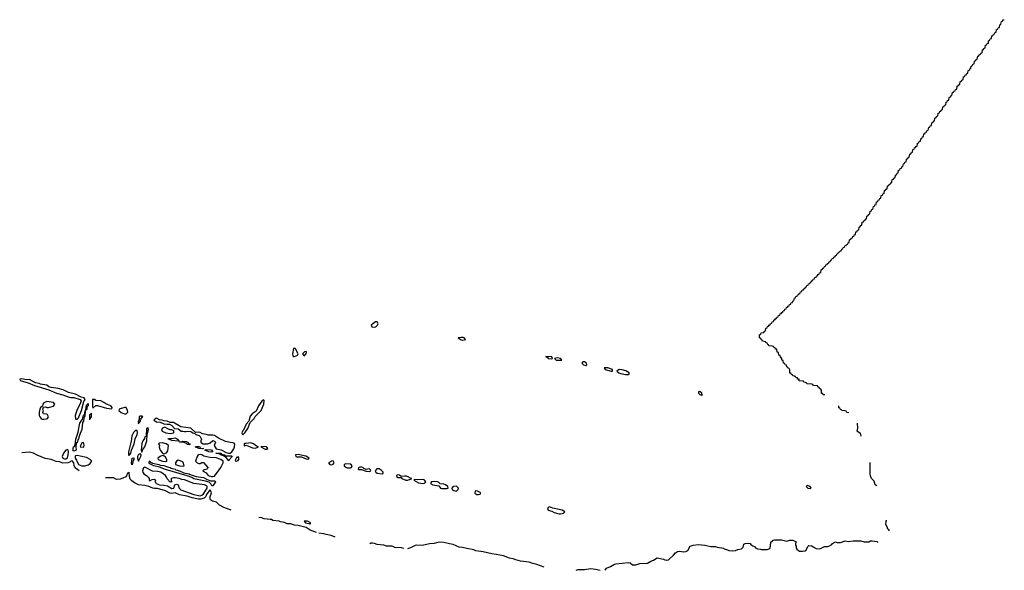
# Model space of a CAD drawing. Header units: inches. Extents: x 2722057 to 2913084, y 892730 to 1030005.
# Tile 175 of 231: x 2900625 to 2913084, y 892730 to 899696. Entities that reach past the tile are written whole.
import ezdxf

# ---------------------------------------------------------------- set-up
doc = ezdxf.new("R2010")
doc.units = ezdxf.units.IN
doc.header["$MEASUREMENT"] = 0
doc.layers.add('C9809', color=7, linetype='Continuous')
doc.layers.add('C9819', color=7, linetype='Continuous')

msp = doc.modelspace()

# ---------------------------------------------------------------- linework, layer by layer
at = {"layer": 'C9809', "color": 2}
for points, elevation in [([(2905150, 895875), (2905126, 895874), (2905092, 895850), (2905072, 895830), (2905082, 895810), (2905110, 895807), (2905130, 895811), (2905153, 895830), (2905159, 895850)], 2), ([(2906210, 895677), (2906174, 895670), (2906210, 895647), (2906230, 895643), (2906250, 895646), (2906266, 895650), (2906248, 895670), (2906235, 895675)], 2), ([(2904090, 895538), (2904077, 895470), (2904083, 895443), (2904092, 895432), (2904130, 895446), (2904138, 895450), (2904148, 895470), (2904115, 895530), (2904110, 895535)], 2), ([(2904250, 895498), (2904230, 895495), (2904202, 895470), (2904214, 895450), (2904230, 895445), (2904250, 895474), (2904255, 895490)], 2), ([(2907284, 895436), (2907282, 895430), (2907302, 895422), (2907314, 895410), (2907350, 895406), (2907366, 895410), (2907358, 895430)], 2), ([(2907430, 895417), (2907394, 895410), (2907414, 895390), (2907470, 895387), (2907486, 895390), (2907466, 895410)], 2), ([(2907770, 895369), (2907750, 895368), (2907738, 895350), (2907758, 895330), (2907790, 895323), (2907802, 895330), (2907797, 895350)], 2), ([(2908030, 895293), (2908022, 895290), (2908032, 895270), (2908110, 895248), (2908126, 895250), (2908128, 895270), (2908066, 895290)], 2), ([(2908211, 895269), (2908182, 895250), (2908205, 895230), (2908230, 895219), (2908290, 895206), (2908330, 895208), (2908338, 895210), (2908337, 895230), (2908295, 895255), (2908250, 895267)], 2), ([(2900650, 895152), (2900625, 895150), (2900632, 895130), (2900730, 895100), (2900810, 895068), (2900995, 895015), (2901089, 894969), (2901172, 894952), (2901250, 894920), (2901270, 894915), (2901310, 894915), (2901391, 894891), (2901402, 894870), (2901396, 894850), (2901347, 894753), (2901326, 894690), (2901330, 894642), (2901350, 894642), (2901370, 894657), (2901408, 894750), (2901435, 894865), (2901453, 894890), (2901442, 894910), (2901401, 894921), (2901330, 894957), (2901241, 894981), (2901173, 895013), (2901110, 895030), (2901022, 895042), (2900993, 895053), (2900970, 895072), (2900890, 895085), (2900870, 895094), (2900823, 895103), (2900750, 895142), (2900710, 895139)], 2), ([(2909230, 894993), (2909214, 894990), (2909216, 894970), (2909230, 894956), (2909250, 894946), (2909266, 894950), (2909258, 894958), (2909255, 894970)], 2), ([(2900970, 894865), (2900950, 894859), (2900930, 894849), (2900916, 894830), (2900914, 894806), (2900890, 894788), (2900881, 894770), (2900872, 894730), (2900871, 894690), (2900881, 894670), (2900898, 894650), (2900910, 894644), (2900930, 894641), (2900970, 894646), (2900978, 894650), (2900988, 894670), (2900976, 894696), (2900970, 894706), (2900928, 894708), (2900920, 894720), (2900918, 894730), (2900926, 894750), (2900918, 894770), (2900926, 894794), (2900950, 894798), (2900970, 894791), (2900990, 894791), (2901052, 894808), (2901069, 894830), (2901052, 894852)], 2), ([(2901470, 894755), (2901462, 894762), (2901470, 894818), (2901490, 894839), (2901493, 894830), (2901490, 894810), (2901477, 894803)], -2), ([(2901545, 894890), (2901544, 894804), (2901550, 894782), (2901587, 894813), (2901610, 894815), (2901722, 894782), (2901790, 894774), (2901795, 894790), (2901777, 894810), (2901716, 894836), (2901690, 894854), (2901650, 894872), (2901590, 894880), (2901570, 894889)], 2), ([(2903710, 894888), (2903690, 894869), (2903648, 894812), (2903615, 894745), (2903567, 894710), (2903541, 894679), (2903523, 894617), (2903490, 894579), (2903456, 894504), (2903443, 894490), (2903436, 894470), (2903442, 894450), (2903450, 894446), (2903474, 894470), (2903510, 894525), (2903542, 894598), (2903590, 894651), (2903604, 894676), (2903679, 894750), (2903713, 894830), (2903719, 894879)], 2), ([(2901310, 894237), (2901303, 894243), (2901301, 894270), (2901307, 894290), (2901319, 894301), (2901325, 894315), (2901336, 894390), (2901363, 894477), (2901379, 894550), (2901384, 894590), (2901420, 894640), (2901430, 894691), (2901442, 894698), (2901447, 894713), (2901453, 894753), (2901450, 894678), (2901438, 894662), (2901430, 894615), (2901421, 894599), (2901410, 894510), (2901381, 894439), (2901370, 894395), (2901360, 894380), (2901350, 894344), (2901338, 894342), (2901333, 894290), (2901339, 894250), (2901330, 894244)], -2), ([(2901530, 894718), (2901519, 894701), (2901510, 894699), (2901507, 894690), (2901510, 894634), (2901533, 894670), (2901534, 894710)], 2), ([(2901950, 894789), (2901882, 894770), (2901881, 894750), (2901908, 894728), (2901950, 894708), (2901970, 894711), (2901994, 894730), (2901989, 894750), (2901970, 894789)], 2), ([(2902150, 894682), (2902138, 894670), (2902136, 894644), (2902124, 894610), (2902130, 894582), (2902137, 894603), (2902150, 894612), (2902157, 894643), (2902174, 894666), (2902182, 894670), (2902170, 894679)], 2), ([(2902350, 894654), (2902322, 894630), (2902354, 894610), (2902403, 894603), (2902450, 894585), (2902490, 894578), (2902520, 894580), (2902550, 894562), (2902585, 894525), (2902630, 894518), (2902670, 894491), (2902690, 894491), (2902710, 894485), (2902730, 894485), (2902750, 894491), (2902790, 894486), (2902814, 894470), (2902842, 894462), (2902854, 894450), (2902895, 894435), (2902910, 894422), (2902925, 894390), (2902918, 894370), (2902918, 894350), (2902943, 894330), (2903006, 894330), (2903036, 894344), (2903070, 894372), (2903090, 894362), (2903102, 894350), (2903085, 894310), (2903110, 894267), (2903174, 894254), (2903239, 894219), (2903270, 894210), (2903290, 894214), (2903310, 894229), (2903333, 894267), (2903342, 894290), (2903346, 894326), (2903338, 894338), (2903270, 894350), (2903230, 894361), (2903141, 894401), (2903090, 894434), (2903070, 894439), (2903010, 894441), (2902990, 894449), (2902938, 894458), (2902910, 894472), (2902890, 894476), (2902850, 894475), (2902790, 894529), (2902665, 894545), (2902570, 894602), (2902530, 894598), (2902490, 894616), (2902450, 894619), (2902426, 894630), (2902393, 894633), (2902366, 894650)], 2), ([(2902090, 894499), (2902085, 894495), (2902066, 894474), (2902044, 894430), (2902036, 894364), (2902001, 894230), (2902001, 894190), (2902010, 894184), (2902033, 894210), (2902041, 894250), (2902073, 894330), (2902085, 894395), (2902111, 894449), (2902116, 894470), (2902110, 894499)], 2), ([(2902250, 894538), (2902237, 894523), (2902230, 894522), (2902223, 894430), (2902219, 894421), (2902210, 894417), (2902203, 894397), (2902183, 894370), (2902170, 894334), (2902163, 894250), (2902170, 894225), (2902183, 894257), (2902207, 894290), (2902233, 894370), (2902239, 894450), (2902253, 894510)], 2), ([(2902470, 894535), (2902450, 894535), (2902431, 894529), (2902418, 894510), (2902428, 894490), (2902476, 894470), (2902530, 894459), (2902570, 894468), (2902575, 894470), (2902575, 894495), (2902550, 894508), (2902530, 894508), (2902498, 894518)], 2), ([(2901427, 894347), (2901410, 894344), (2901395, 894310), (2901392, 894290), (2901430, 894288), (2901435, 894290), (2901442, 894310), (2901436, 894336)], 2), ([(2902430, 894342), (2902390, 894338), (2902382, 894330), (2902392, 894310), (2902391, 894289), (2902401, 894250), (2902430, 894211), (2902450, 894202), (2902482, 894218), (2902500, 894240), (2902509, 894310), (2902478, 894330)], 2), ([(2902630, 894362), (2902550, 894373), (2902509, 894390), (2902502, 894398), (2902514, 894394), (2902521, 894399), (2902550, 894399), (2902590, 894407), (2902610, 894399), (2902623, 894390), (2902633, 894373), (2902642, 894370), (2902638, 894362)], -2), ([(2902770, 894318), (2902750, 894321), (2902734, 894334), (2902704, 894345), (2902650, 894350), (2902646, 894354), (2902670, 894354), (2902690, 894362), (2902730, 894358), (2902751, 894350), (2902757, 894337), (2902778, 894330), (2902778, 894322)], -2), ([(2903550, 894344), (2903490, 894333), (2903470, 894334), (2903466, 894330), (2903466, 894310), (2903470, 894305), (2903490, 894314), (2903570, 894278), (2903603, 894277), (2903630, 894282), (2903646, 894290), (2903620, 894300), (2903584, 894330)], 2), ([(2901230, 894257), (2901209, 894251), (2901178, 894210), (2901162, 894170), (2901170, 894149), (2901190, 894140), (2901210, 894141), (2901230, 894155), (2901240, 894190), (2901243, 894230), (2901237, 894250)], 2), ([(2902150, 894209), (2902142, 894198), (2902130, 894193), (2902117, 894170), (2902114, 894150), (2902130, 894111), (2902158, 894170), (2902161, 894190)], 2), ([(2902936, 894265), (2902890, 894270), (2902847, 894293), (2902862, 894298), (2902890, 894297), (2902906, 894290), (2902905, 894285), (2902916, 894276), (2902950, 894269)], -2), ([(2903050, 894224), (2903018, 894230), (2902968, 894252), (2902983, 894257), (2903050, 894253), (2903070, 894229)], -2), ([(2903237, 894177), (2903310, 894177), (2903314, 894170), (2903274, 894126), (2903270, 894115), (2903238, 894158), (2903215, 894170), (2903216, 894176), (2903164, 894190), (2903159, 894199), (2903108, 894210), (2903126, 894214), (2903170, 894210), (2903180, 894200), (2903221, 894190), (2903222, 894182)], -2), ([(2903690, 894298), (2903674, 894290), (2903730, 894261), (2903750, 894262), (2903766, 894270), (2903746, 894290)], 2), ([(2901350, 894182), (2901330, 894178), (2901327, 894173), (2901328, 894150), (2901345, 894125), (2901370, 894067), (2901410, 894051), (2901452, 894052), (2901490, 894066), (2901517, 894083), (2901534, 894105), (2901536, 894110), (2901518, 894130), (2901470, 894156), (2901390, 894176)], 2), ([(2902050, 894065), (2902044, 894070), (2902039, 894090), (2902050, 894150), (2902070, 894151), (2902070, 894130), (2902061, 894119)], -2), ([(2903042, 893862), (2903090, 893862), (2903098, 893858), (2903102, 893850), (2903070, 893797), (2903058, 893798), (2903050, 893806), (2903045, 893825), (2903023, 893843), (2902977, 893857), (2902830, 893888), (2902803, 893903), (2902745, 893925), (2902470, 894005), (2902395, 894035), (2902324, 894050), (2902270, 894077), (2902263, 894090), (2902267, 894110), (2902270, 894114), (2902280, 894100), (2902306, 894086), (2902385, 894070), (2902402, 894062), (2902450, 894055), (2902497, 894037), (2902530, 894032), (2902543, 894023), (2902591, 894010), (2902602, 894002), (2902645, 893990), (2902703, 893963), (2902770, 893950), (2902782, 893942), (2902858, 893918), (2902950, 893902), (2902997, 893877)], -2), ([(2902430, 894182), (2902402, 894170), (2902372, 894150), (2902378, 894130), (2902432, 894110), (2902470, 894107), (2902488, 894110), (2902485, 894130), (2902470, 894162), (2902450, 894178)], 2), ([(2902630, 894124), (2902611, 894109), (2902596, 894090), (2902598, 894070), (2902645, 894050), (2902690, 894047), (2902706, 894050), (2902694, 894094), (2902684, 894104), (2902657, 894117)], 2), ([(2902910, 894195), (2902885, 894190), (2902871, 894170), (2902851, 894110), (2902870, 894091), (2902890, 894083), (2902910, 894081), (2902930, 894094), (2902950, 894094), (2903005, 894030), (2903002, 894018), (2902994, 894010), (2902950, 893998), (2902942, 893990), (2902945, 893985), (2902985, 893965), (2903011, 893930), (2903050, 893915), (2903070, 893915), (2903090, 893923), (2903150, 893999), (2903168, 894030), (2903198, 894090), (2903198, 894110), (2903170, 894130), (2903110, 894152), (2903030, 894158), (2902954, 894174), (2902928, 894190)], 2), ([(2903390, 894168), (2903381, 894159), (2903370, 894156), (2903355, 894130), (2903353, 894113), (2903370, 894111), (2903390, 894121), (2903399, 894130), (2903399, 894150)], 2), ([(2904150, 894196), (2904114, 894190), (2904118, 894170), (2904130, 894164), (2904190, 894166), (2904250, 894141), (2904270, 894138), (2904288, 894150), (2904246, 894174)], 2), ([(2904590, 894114), (2904570, 894109), (2904532, 894090), (2904548, 894068), (2904570, 894064), (2904590, 894071), (2904604, 894090)], 2), ([(2902210, 894034), (2902190, 894028), (2902177, 893990), (2902181, 893970), (2902196, 893950), (2902231, 893931), (2902251, 893910), (2902262, 893890), (2902262, 893870), (2902270, 893862), (2902300, 893880), (2902330, 893882), (2902342, 893870), (2902334, 893850), (2902345, 893845), (2902351, 893830), (2902392, 893810), (2902450, 893808), (2902497, 893797), (2902550, 893766), (2902575, 893770), (2902586, 893810), (2902610, 893818), (2902631, 893811), (2902641, 893770), (2902665, 893750), (2902827, 893690), (2902910, 893673), (2902930, 893680), (2902950, 893699), (2902996, 893770), (2902998, 893790), (2902990, 893800), (2902962, 893810), (2902830, 893827), (2902710, 893873), (2902677, 893877), (2902642, 893890), (2902590, 893901), (2902570, 893901), (2902542, 893890), (2902542, 893862), (2902552, 893848), (2902530, 893846), (2902490, 893886), (2902484, 893910), (2902469, 893930), (2902410, 893970), (2902370, 893982), (2902305, 893985)], 2), ([(2904750, 894079), (2904731, 894070), (2904731, 894050), (2904750, 894036), (2904770, 894028), (2904810, 894025), (2904822, 894030), (2904833, 894050), (2904814, 894074)], 2), ([(2904950, 894033), (2904930, 894033), (2904910, 894026), (2904906, 894010), (2904910, 894006), (2904950, 894006), (2905010, 893985), (2905050, 893979), (2905069, 893990), (2905063, 894003), (2905052, 894012), (2905007, 894007), (2904979, 894019), (2904966, 894030)], 2), ([(2905145, 894015), (2905121, 893990), (2905131, 893970), (2905150, 893957), (2905210, 893952), (2905222, 893958), (2905222, 893970), (2905198, 893998), (2905174, 894015)], 2), ([(2905410, 893937), (2905392, 893930), (2905398, 893910), (2905410, 893903), (2905450, 893902), (2905462, 893890), (2905510, 893871), (2905530, 893871), (2905570, 893882), (2905586, 893890), (2905559, 893899), (2905548, 893910), (2905520, 893920), (2905498, 893922), (2905450, 893915), (2905430, 893933)], 2), ([(2905622, 893878), (2905614, 893870), (2905670, 893836), (2905730, 893827), (2905746, 893834), (2905762, 893850), (2905749, 893870), (2905737, 893877), (2905655, 893875)], 2), ([(2905870, 893853), (2905834, 893850), (2905822, 893830), (2905852, 893810), (2905930, 893798), (2905951, 893771), (2905966, 893765), (2906030, 893764), (2906048, 893770), (2906042, 893790), (2906014, 893810), (2905990, 893818), (2905944, 893824), (2905924, 893844), (2905910, 893849)], 2), ([(2906153, 893793), (2906108, 893792), (2906091, 893770), (2906099, 893750), (2906130, 893735), (2906150, 893733), (2906170, 893747), (2906178, 893770)], 2), ([(2906410, 893736), (2906388, 893732), (2906386, 893706), (2906410, 893691), (2906430, 893687), (2906450, 893692), (2906462, 893710)], 2), ([(2907330, 893533), (2907314, 893526), (2907303, 893510), (2907312, 893490), (2907358, 893478), (2907390, 893462), (2907450, 893445), (2907470, 893443), (2907490, 893448), (2907506, 893454), (2907522, 893470), (2907488, 893490), (2907370, 893516)], 2), ([(2904266, 893350), (2904225, 893350), (2904242, 893330), (2904283, 893323), (2904290, 893318), (2904302, 893318), (2904308, 893330)], 2)]:
    msp.add_lwpolyline(points, close=True, dxfattribs=dict(at, elevation=elevation))
at = {"layer": 'C9809', "color": 2, "elevation": -2}
for points in [[(2910000, 895663), (2909986, 895670), (2909986, 895710), (2910000, 895717)], [(2901379, 893990), (2901326, 894026), (2901315, 894055), (2901310, 894090), (2901290, 894113), (2901270, 894111), (2901260, 894100), (2901232, 894088), (2901170, 894085), (2901130, 894102), (2901086, 894106), (2901022, 894130), (2900946, 894146), (2900846, 894186), (2900798, 894210), (2900750, 894225), (2900650, 894217)], [(2903299, 893490), (2903206, 893526), (2903154, 893554), (2903115, 893590), (2903064, 893604), (2903041, 893621), (2903036, 893636), (2903035, 893665), (2903050, 893710), (2903039, 893739), (2903030, 893746), (2902990, 893690), (2902978, 893662), (2902959, 893641), (2902912, 893628), (2902888, 893628), (2902806, 893646), (2902745, 893670), (2902646, 893686), (2902592, 893710), (2902550, 893702), (2902524, 893704), (2902470, 893735), (2902370, 893763), (2902330, 893763), (2902308, 893768), (2902258, 893790), (2902210, 893805), (2902130, 893810), (2902078, 893838), (2902043, 893863), (2902024, 893884), (2902014, 893914), (2902010, 893972), (2902000, 893960), (2901990, 893957), (2901976, 893924), (2901966, 893914), (2901930, 893894), (2901897, 893883), (2901850, 893880), (2901810, 893900), (2901710, 893899)], [(2904381, 893210), (2904299, 893239), (2904250, 893273), (2904150, 893298), (2904102, 893302), (2904050, 893318), (2904010, 893320), (2903975, 893335), (2903924, 893344), (2903910, 893352), (2903830, 893362), (2903810, 893372), (2903794, 893374), (2903720, 893380), (2903704, 893384), (2903690, 893395), (2903650, 893397)], [(2904618, 893150), (2904566, 893170), (2904501, 893181), (2904472, 893192), (2904410, 893198)], [(2905057, 893063), (2905070, 893077), (2905090, 893078), (2905110, 893075), (2905142, 893062), (2905230, 893052), (2905261, 893041), (2905330, 893038), (2905356, 893030), (2905363, 893023), (2905450, 893018), (2905483, 893010)], [(2907262, 892770), (2907170, 892805), (2907117, 892817), (2907070, 892834), (2906964, 892844), (2906901, 892861), (2906870, 892875), (2906824, 892884), (2906747, 892913), (2906652, 892932), (2906598, 892938), (2906490, 892965), (2906397, 892977), (2906370, 892990), (2906284, 893004), (2906230, 893019), (2906184, 893024), (2906110, 893058), (2906064, 893064), (2905990, 893082), (2905930, 893085), (2905870, 893067), (2905810, 893065), (2905717, 893043), (2905650, 893047), (2905630, 893045), (2905570, 893015), (2905530, 893003)], [(2908033, 892730), (2908050, 892756), (2908102, 892778), (2908150, 892807), (2908170, 892813), (2908330, 892830), (2908350, 892824), (2908381, 892801), (2908421, 892799), (2908470, 892816), (2908570, 892822), (2908610, 892845), (2908643, 892857), (2908690, 892887), (2908771, 892870), (2908790, 892862), (2908810, 892859), (2908836, 892864), (2908900, 892920), (2908924, 892950), (2908949, 892970), (2908970, 892974), (2909030, 892963), (2909054, 892966), (2909079, 892981), (2909110, 893037), (2909146, 893050), (2909210, 893055), (2909294, 893046), (2909370, 893033), (2909430, 893032), (2909450, 893021), (2909531, 893010), (2909541, 893001), (2909582, 892990), (2909600, 892980), (2909650, 892975), (2909681, 892979), (2909710, 892993), (2909759, 893001), (2909779, 893021), (2909790, 893062), (2909806, 893070), (2909850, 893075), (2909870, 893071), (2909877, 893057), (2909891, 893050), (2909900, 893040), (2909922, 893030), (2909936, 893016), (2909962, 893002), (2910000, 892996)], [(2907667, 892730), (2907690, 892739), (2907770, 892740), (2907850, 892753), (2907910, 892745), (2907971, 892730)]]:
    msp.add_lwpolyline(points, dxfattribs=at)
at = {"layer": 'C9819', "color": 2, "elevation": -2}
for points in [[(2910000, 895717), (2910002, 895718), (2910007, 895733), (2910042, 895738), (2910047, 895753), (2910062, 895758), (2910067, 895793), (2910082, 895798), (2910087, 895813), (2910102, 895818), (2910107, 895833), (2910122, 895838), (2910127, 895853), (2910142, 895858), (2910147, 895873), (2910162, 895878), (2910167, 895893), (2910182, 895898), (2910187, 895913), (2910202, 895918), (2910207, 895933), (2910222, 895938), (2910227, 895953), (2910242, 895958), (2910247, 895973), (2910262, 895978), (2910267, 895993), (2910282, 895998), (2910287, 896013), (2910302, 896018), (2910307, 896033), (2910322, 896038), (2910327, 896053), (2910342, 896058), (2910347, 896073), (2910362, 896078), (2910367, 896093), (2910382, 896098), (2910387, 896113), (2910402, 896118), (2910407, 896133), (2910422, 896138), (2910427, 896173), (2910442, 896178), (2910447, 896193), (2910462, 896198), (2910467, 896213), (2910482, 896218), (2910487, 896233), (2910502, 896238), (2910507, 896253), (2910522, 896258), (2910527, 896273), (2910542, 896278), (2910547, 896293), (2910562, 896298), (2910567, 896313), (2910582, 896318), (2910587, 896333), (2910602, 896338), (2910607, 896353), (2910622, 896358), (2910627, 896373), (2910642, 896378), (2910647, 896393), (2910662, 896398), (2910667, 896413), (2910682, 896418), (2910687, 896433), (2910702, 896438), (2910707, 896453), (2910722, 896458), (2910727, 896473), (2910742, 896478), (2910747, 896493), (2910762, 896498), (2910767, 896533), (2910782, 896538), (2910787, 896553), (2910802, 896558), (2910807, 896573), (2910822, 896578), (2910827, 896593), (2910842, 896598), (2910847, 896613), (2910862, 896618), (2910867, 896633), (2910882, 896638), (2910887, 896653), (2910902, 896658), (2910907, 896673), (2910922, 896678), (2910927, 896693), (2910942, 896698), (2910947, 896713), (2910962, 896718), (2910967, 896733), (2910982, 896738), (2910987, 896753), (2911002, 896758), (2911007, 896773), (2911022, 896778), (2911027, 896793), (2911042, 896798), (2911047, 896813), (2911062, 896818), (2911067, 896833), (2911082, 896838), (2911087, 896853), (2911102, 896858), (2911107, 896873), (2911122, 896878), (2911127, 896913), (2911142, 896918), (2911147, 896933), (2911162, 896938), (2911167, 896953), (2911182, 896958), (2911187, 896973), (2911202, 896978), (2911207, 897013), (2911222, 897018), (2911227, 897033), (2911242, 897038), (2911247, 897073), (2911262, 897078), (2911267, 897093), (2911282, 897098), (2911287, 897133), (2911302, 897138), (2911307, 897153), (2911322, 897158), (2911327, 897173), (2911342, 897178), (2911346, 897210), (2911362, 897218), (2911367, 897233), (2911382, 897238), (2911387, 897273), (2911402, 897278), (2911407, 897293), (2911422, 897298), (2911427, 897333), (2911442, 897338), (2911447, 897353), (2911462, 897358), (2911467, 897393), (2911482, 897398), (2911487, 897413), (2911502, 897418), (2911507, 897433), (2911522, 897438), (2911527, 897473), (2911542, 897478), (2911547, 897493), (2911562, 897498), (2911567, 897533), (2911582, 897538), (2911587, 897553), (2911602, 897558), (2911607, 897593), (2911622, 897598), (2911627, 897613), (2911642, 897618), (2911647, 897633), (2911662, 897638), (2911667, 897673), (2911682, 897678), (2911687, 897693), (2911702, 897698), (2911706, 897730), (2911722, 897738), (2911727, 897753), (2911742, 897758), (2911747, 897793), (2911762, 897798), (2911767, 897813), (2911782, 897818), (2911787, 897833), (2911802, 897838), (2911807, 897873), (2911822, 897878), (2911827, 897893), (2911842, 897898), (2911846, 897930), (2911862, 897938), (2911867, 897953), (2911882, 897958), (2911887, 897993), (2911902, 897998), (2911907, 898013), (2911922, 898018), (2911927, 898053), (2911942, 898058), (2911947, 898073), (2911962, 898078), (2911967, 898093), (2911982, 898098), (2911987, 898133), (2912002, 898138), (2912007, 898153), (2912022, 898158), (2912026, 898190), (2912042, 898198), (2912047, 898213), (2912062, 898218), (2912067, 898253), (2912082, 898258), (2912087, 898273), (2912102, 898278), (2912107, 898293), (2912122, 898298), (2912127, 898333), (2912142, 898338), (2912147, 898353), (2912162, 898358), (2912167, 898393), (2912182, 898398), (2912187, 898413), (2912202, 898418), (2912206, 898450), (2912222, 898458), (2912227, 898473), (2912242, 898478), (2912247, 898513), (2912262, 898518), (2912267, 898533), (2912282, 898538), (2912287, 898553), (2912302, 898558), (2912307, 898593), (2912322, 898598), (2912327, 898613), (2912342, 898618), (2912347, 898653), (2912362, 898658), (2912367, 898673), (2912382, 898678), (2912387, 898713), (2912402, 898718), (2912407, 898733), (2912422, 898738), (2912427, 898773), (2912442, 898778), (2912447, 898793), (2912462, 898798), (2912467, 898813), (2912482, 898818), (2912487, 898853), (2912502, 898858), (2912507, 898873), (2912522, 898878), (2912527, 898913), (2912542, 898918), (2912547, 898933), (2912562, 898938), (2912567, 898973), (2912582, 898978), (2912587, 898993), (2912602, 898998), (2912607, 899013), (2912622, 899018), (2912627, 899053), (2912642, 899058), (2912647, 899073), (2912662, 899078), (2912666, 899110), (2912682, 899118), (2912687, 899133), (2912702, 899138), (2912707, 899173), (2912722, 899178), (2912727, 899193), (2912742, 899198), (2912747, 899233), (2912762, 899238), (2912767, 899253), (2912782, 899258), (2912787, 899273), (2912802, 899278), (2912807, 899313), (2912822, 899318), (2912827, 899333), (2912842, 899338), (2912847, 899373), (2912862, 899378), (2912867, 899393), (2912882, 899398), (2912886, 899430), (2912902, 899438), (2912907, 899453), (2912922, 899458), (2912927, 899493), (2912942, 899498), (2912947, 899513), (2912962, 899518), (2912967, 899533), (2912982, 899538), (2912987, 899573), (2913002, 899578), (2913007, 899593), (2913022, 899598), (2913026, 899630), (2913042, 899638), (2913047, 899673), (2913062, 899678), (2913067, 899693), (2913084, 899696)], [(2910811, 894949), (2910790, 894949), (2910786, 894966), (2910770, 894968), (2910769, 895009), (2910762, 895022), (2910746, 895030), (2910742, 895042), (2910726, 895050), (2910722, 895062), (2910670, 895068), (2910662, 895082), (2910650, 895086), (2910586, 895090), (2910582, 895102), (2910546, 895110), (2910542, 895122), (2910490, 895128), (2910487, 895147), (2910469, 895150), (2910467, 895167), (2910446, 895170), (2910442, 895182), (2910428, 895188), (2910406, 895190), (2910402, 895202), (2910390, 895206), (2910382, 895222), (2910370, 895226), (2910368, 895268), (2910362, 895282), (2910346, 895290), (2910342, 895302), (2910330, 895306), (2910326, 895326), (2910310, 895328), (2910307, 895347), (2910290, 895349), (2910286, 895386), (2910270, 895388), (2910268, 895408), (2910262, 895422), (2910250, 895426), (2910247, 895447), (2910229, 895450), (2910226, 895486), (2910209, 895490), (2910206, 895526), (2910190, 895528), (2910186, 895546), (2910166, 895550), (2910162, 895562), (2910147, 895567), (2910106, 895570), (2910102, 895582), (2910090, 895586), (2910082, 895602), (2910066, 895610), (2910062, 895622), (2910026, 895630), (2910022, 895642), (2910010, 895646), (2910002, 895662), (2910000, 895663)], [(2911116, 894724), (2911090, 894728), (2911082, 894742), (2911067, 894747), (2911026, 894750), (2911022, 894762), (2911010, 894766), (2911002, 894782), (2910990, 894786), (2910988, 894812)], [(2911272, 894428), (2911264, 894464), (2911248, 894470), (2911222, 894490), (2911229, 894530), (2911228, 894592)], [(2911470, 893798), (2911450, 893810), (2911439, 893859), (2911404, 893890), (2911390, 893926), (2911385, 893950), (2911385, 894095)], [(2911630, 893229), (2911623, 893243), (2911609, 893250), (2911602, 893282), (2911585, 893310), (2911587, 893350), (2911590, 893358), (2911599, 893361)], [(2910000, 892996), (2910010, 892995), (2910085, 892995), (2910115, 893005), (2910124, 893036), (2910129, 893090), (2910145, 893095), (2910158, 893110), (2910174, 893114), (2910265, 893115), (2910330, 893098), (2910370, 893111), (2910409, 893111), (2910451, 893090), (2910442, 893070), (2910442, 893050), (2910450, 893034), (2910451, 893011), (2910458, 892998), (2910480, 892980), (2910494, 892974), (2910530, 892973), (2910562, 892978), (2910575, 892985), (2910598, 893030), (2910610, 893042), (2910650, 893038), (2910665, 893025), (2910704, 893004), (2910750, 893002), (2910810, 893031), (2910850, 893031), (2910863, 893037), (2910902, 893058), (2910910, 893071), (2910949, 893091), (2910970, 893082), (2911010, 893082), (2911070, 893102), (2911110, 893096), (2911170, 893102), (2911270, 893102), (2911310, 893092), (2911370, 893092), (2911390, 893102), (2911410, 893102), (2911470, 893094), (2911478, 893090), (2911481, 893081)]]:
    msp.add_lwpolyline(points, dxfattribs=at)
at = {"layer": 'C9819', "color": 2, "elevation": 2}
msp.add_lwpolyline([(2910590, 893804), (2910576, 893790), (2910598, 893770), (2910630, 893763), (2910639, 893770), (2910629, 893790)], close=True, dxfattribs=at)

doc.saveas('drawing.dxf')
